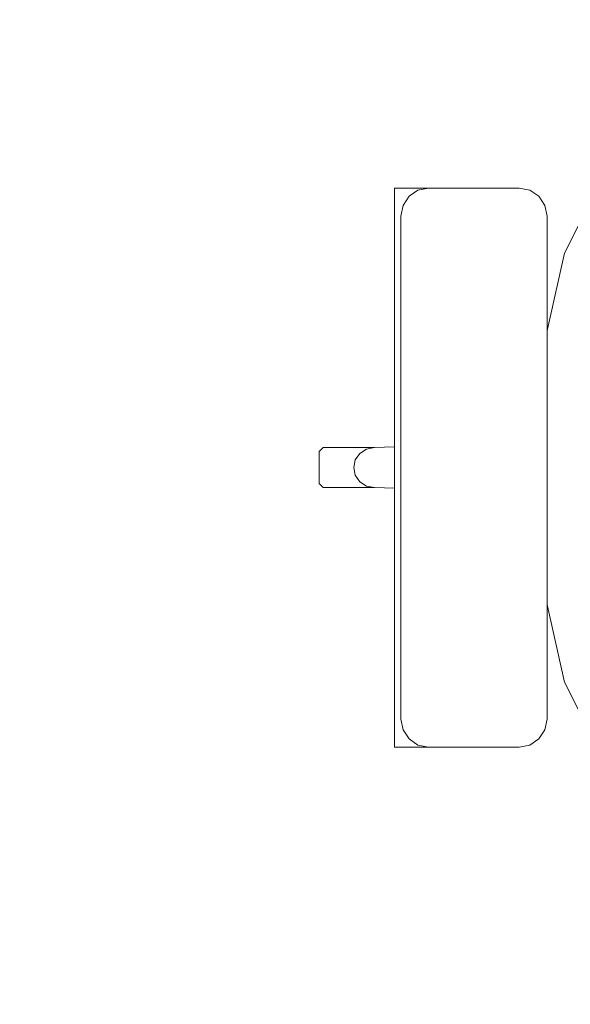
# Model space of a CAD drawing. Header units: metres. Extents: x -4 to 99, y -11 to 17.
# Tile 54 of 256: x 8.261 to 8.563, y 1.606 to 2.146. Entities that reach past the tile are written whole.
import ezdxf

# ---------------------------------------------------------------- set-up
doc = ezdxf.new("R2010")
doc.units = ezdxf.units.M
doc.header["$MEASUREMENT"] = 0
doc.linetypes.add('Wipeout_Contour', pattern=[1, 0, -1])
doc.layers.add('152 - Bemaßung_ Beschriftung.Ausbau', color=7, linetype='Continuous')
doc.layers.add('701 - Einrichtung.Möbel', color=7, linetype='Continuous')
doc.styles.add('ERSTELLTER_STIL_2', font='txt')
doc.dimstyles.new('ERSTELLTER_STIL__2', dxfattribs={"dimtxt": 0.1, "dimasz": 0.0532, "dimexe": 0.18, "dimexo": 0.0625, "dimgap": 0, "dimtad": 1, "dimtih": 1, "dimtoh": 1, "dimzin": 0, "dimdsep": 46, "dimtxsty": 'ERSTELLTER_STIL_2', "dimblk": 'ARROWHEAD_2', "dimblk1": 'ARROWHEAD_2', "dimblk2": 'ARROWHEAD_2', "dimcen": 0.09, "dimse1": 1, "dimse2": 1, "dimclrd": 7, "dimclre": 7, "dimclrt": 7, "dimazin": 0, "dimtfac": 1, "dimtdec": 4, "dimtmove": 0, "dimatfit": 3, "dimfxl": 1, "dimtolj": 1, "dimtzin": 0, "dimarcsym": 0})

# ---------------------------------------------------------------- blocks, each defined once
blk = doc.blocks.new('*D427')
at = {"layer": '152 - Bemaßung_ Beschriftung.Ausbau', "color": 7, "linetype": 'Continuous', "lineweight": 5}
for p, q in [((7.81, -4.6125), (7.81, -4.5075)), ((11.27, -4.6125), (11.27, -4.5075)), ((7.83021, -4.525), (7.78979, -4.595)), ((11.29021, -4.525), (11.24979, -4.595)), ((7.665, -4.56), (7.81, -4.56)), ((7.81, -4.56), (11.27, -4.56))]:
    blk.add_line(p, q, dxfattribs=at)
at = {"layer": '152 - Bemaßung_ Beschriftung.Ausbau', "color": 7, "lineweight": 5, "char_height": 0.1, "attachment_point": 7, "style": 'ERSTELLTER_STIL_2'}
for s, insert in [('\\A1;{\\pql;\\fArial|b0|i0|c0|p38;3,46}', (9.33108, -4.54)), ('\\A1;{\\pql;\\fArial|b0|i0|c0|p38;13}', (11.098, -4.54))]:
    blk.add_mtext(s, dxfattribs=dict(at, insert=insert))
blk = doc.blocks.new('ARROWHEAD_2')
at = {"color": 0, "linetype": 'Continuous', "lineweight": 0}
for p, q in [((-0.378, -0.655), (0.378, 0.655)), ((0, 0), (-1, 0))]:
    blk.add_line(p, q, dxfattribs=at)

msp = doc.modelspace()

# ---------------------------------------------------------------- wipeouts: each hides what was drawn before it
at = {"color": 254, "linetype": 'Wipeout_Contour', "lineweight": 0, "ltscale": 257.953174}
msp.add_wipeout([(8.7849, 2.06641), (8.62541, 2.06641), (8.61345, 2.09789), (8.60475, 2.12359), (8.60188, 2.125), (8.58452, 2.11958), (8.58305, 2.11682), (8.59175, 2.09112), (8.59913, 2.06632), (8.57789, 2.05374), (8.55975, 2.01767), (8.54763, 1.96368), (8.54582, 1.93652), (8.51629, 1.93652), (8.49348, 1.93652), (8.49348, 1.91226), (8.45545, 1.91096), (8.42731, 1.91096), (8.42503, 1.90876), (8.42503, 1.9), (8.87503, 1.9), (8.87314, 1.95809), (8.87306, 1.95886), (8.86761, 2.00876), (8.85946, 2.0421), (8.85879, 2.04365), (8.84265, 2.06311), (8.83609, 2.06641), (8.81242, 2.06641)], dxfattribs=at).dxf.layer = '701 - Einrichtung.Möbel'

# ---------------------------------------------------------------- next in the draw order: linework, layer by layer
at = {"layer": '701 - Einrichtung.Möbel', "color": 7, "linetype": 'Continuous', "lineweight": 5}
for p, q in [((8.57789, 2.05374), (8.55975, 2.01767)), ((8.55975, 2.01767), (8.54763, 1.96368)), ((8.54763, 1.96368), (8.54582, 1.93652)), ((8.51629, 1.93652), (8.49348, 1.93652)), ((8.49348, 1.93652), (8.49348, 1.91226)), ((8.54582, 1.93652), (8.51629, 1.93652)), ((8.42731, 1.91096), (8.42503, 1.90876)), ((8.45545, 1.91096), (8.42731, 1.91096)), ((8.44738, 1.90775), (8.44491, 1.90419)), ((8.45108, 1.91012), (8.44738, 1.90775)), ((8.45545, 1.91096), (8.45108, 1.91012)), ((8.49348, 1.91226), (8.45545, 1.91096))]:
    msp.add_line(p, q, dxfattribs=at)

# ---------------------------------------------------------------- next in the draw order: wipeouts: each hides what was drawn before it
at = {"color": 254, "linetype": 'Wipeout_Contour', "lineweight": 0, "ltscale": 256.51404}
msp.add_wipeout([(8.7849, 1.73359), (8.81242, 1.73359), (8.83609, 1.73359), (8.84265, 1.73689), (8.85879, 1.75635), (8.85946, 1.7579), (8.86761, 1.79124), (8.87306, 1.84114), (8.87314, 1.84191), (8.87503, 1.9), (8.42503, 1.9), (8.42503, 1.89124), (8.42731, 1.88904), (8.45545, 1.88904), (8.49348, 1.88774), (8.49348, 1.86348), (8.51629, 1.86348), (8.54582, 1.86348), (8.54763, 1.83632), (8.55975, 1.78233), (8.57789, 1.74626), (8.59913, 1.73368), (8.59175, 1.70888), (8.58305, 1.68318), (8.58452, 1.68042), (8.60188, 1.675), (8.60475, 1.67641), (8.61345, 1.70211), (8.62541, 1.73359)], dxfattribs=at).dxf.layer = '701 - Einrichtung.Möbel'

# ---------------------------------------------------------------- next in the draw order: linework, layer by layer
at = {"layer": '701 - Einrichtung.Möbel', "color": 7, "linetype": 'Continuous', "lineweight": 5}
for p, q in [((8.54582, 1.93652), (8.54338, 1.9)), ((8.42503, 1.90876), (8.42503, 1.9)), ((8.49348, 1.91226), (8.49348, 1.9)), ((8.44491, 1.90419), (8.44404, 1.9)), ((8.42503, 1.89124), (8.42503, 1.9)), ((8.44491, 1.89581), (8.44404, 1.9)), ((8.49348, 1.88774), (8.49348, 1.9)), ((8.54582, 1.86348), (8.54338, 1.9)), ((8.42731, 1.88904), (8.42503, 1.89124)), ((8.44738, 1.89225), (8.44491, 1.89581)), ((8.45108, 1.88988), (8.44738, 1.89225)), ((8.45545, 1.88904), (8.42731, 1.88904)), ((8.45545, 1.88904), (8.45108, 1.88988)), ((8.49348, 1.88774), (8.45545, 1.88904)), ((8.49348, 1.86348), (8.49348, 1.88774)), ((8.51629, 1.86348), (8.49348, 1.86348)), ((8.54582, 1.86348), (8.51629, 1.86348)), ((8.54763, 1.83632), (8.54582, 1.86348)), ((8.55975, 1.78233), (8.54763, 1.83632)), ((8.57789, 1.74626), (8.55975, 1.78233))]:
    msp.add_line(p, q, dxfattribs=at)

# ---------------------------------------------------------------- next in the draw order: wipeouts: each hides what was drawn before it
at = {"color": 254, "linetype": 'Wipeout_Contour', "lineweight": 0, "ltscale": 132.04353}
msp.add_wipeout([(8.55018, 2.03805), (8.54902, 2.04392), (8.54572, 2.04889), (8.54078, 2.05222), (8.53495, 2.05339), (8.53152, 2.05339), (8.52333, 2.05339), (8.49875, 2.05339), (8.48867, 2.05339), (8.48517, 2.05339), (8.47738, 2.05339), (8.47398, 2.05339), (8.46652, 2.05339), (8.46652, 1.9), (8.55018, 1.9)], dxfattribs=at).dxf.layer = '701 - Einrichtung.Möbel'

# ---------------------------------------------------------------- next in the draw order: linework, layer by layer
at = {"layer": '701 - Einrichtung.Möbel', "color": 7, "linetype": 'Continuous', "lineweight": 5}
for p, q in [((8.47398, 2.05339), (8.46652, 2.05339)), ((8.47738, 2.05339), (8.47398, 2.05339)), ((8.48517, 2.05339), (8.47738, 2.05339)), ((8.47934, 2.05222), (8.48514, 2.05339)), ((8.48867, 2.05339), (8.48517, 2.05339)), ((8.49875, 2.05339), (8.48867, 2.05339)), ((8.52333, 2.05339), (8.49875, 2.05339)), ((8.53152, 2.05339), (8.52333, 2.05339)), ((8.53495, 2.05339), (8.53152, 2.05339)), ((8.54078, 2.05222), (8.53495, 2.05339)), ((8.47113, 2.04392), (8.47442, 2.04889)), ((8.47442, 2.04889), (8.47934, 2.05222)), ((8.54572, 2.04889), (8.54078, 2.05222)), ((8.54902, 2.04392), (8.54572, 2.04889)), ((8.46997, 2.03805), (8.47113, 2.04392)), ((8.55018, 2.03805), (8.54902, 2.04392))]:
    msp.add_line(p, q, dxfattribs=at)

# ---------------------------------------------------------------- next in the draw order: wipeouts: each hides what was drawn before it
at = {"color": 254, "linetype": 'Wipeout_Contour', "lineweight": 0, "ltscale": 128.867001}
msp.add_wipeout([(8.55018, 1.76195), (8.55018, 1.9), (8.46652, 1.9), (8.46652, 1.74661), (8.47398, 1.74661), (8.47738, 1.74661), (8.48517, 1.74661), (8.48867, 1.74661), (8.49875, 1.74661), (8.52333, 1.74661), (8.53152, 1.74661), (8.53495, 1.74661), (8.54078, 1.74778), (8.54572, 1.75111), (8.54902, 1.75608)], dxfattribs=at).dxf.layer = '701 - Einrichtung.Möbel'

# ---------------------------------------------------------------- next in the draw order: linework, layer by layer
at = {"layer": '701 - Einrichtung.Möbel', "color": 7, "linetype": 'Continuous', "lineweight": 5}
for p, q in [((8.46652, 2.05339), (8.46652, 1.9)), ((8.46997, 1.9), (8.46997, 2.03805)), ((8.55018, 1.9), (8.55018, 2.03805)), ((8.46652, 1.74661), (8.46652, 1.9)), ((8.46997, 1.9), (8.46997, 1.76195)), ((8.55018, 1.9), (8.55018, 1.76195)), ((8.46997, 1.76195), (8.47113, 1.75608)), ((8.55018, 1.76195), (8.54902, 1.75608)), ((8.47113, 1.75608), (8.47442, 1.75111)), ((8.54902, 1.75608), (8.54572, 1.75111)), ((8.47442, 1.75111), (8.47934, 1.74778)), ((8.54572, 1.75111), (8.54078, 1.74778)), ((8.47398, 1.74661), (8.46652, 1.74661)), ((8.47738, 1.74661), (8.47398, 1.74661)), ((8.48517, 1.74661), (8.47738, 1.74661)), ((8.47934, 1.74778), (8.48514, 1.74661)), ((8.48867, 1.74661), (8.48517, 1.74661)), ((8.49875, 1.74661), (8.48867, 1.74661)), ((8.52333, 1.74661), (8.49875, 1.74661)), ((8.53152, 1.74661), (8.52333, 1.74661)), ((8.53495, 1.74661), (8.53152, 1.74661)), ((8.54078, 1.74778), (8.53495, 1.74661))]:
    msp.add_line(p, q, dxfattribs=at)

# ---------------------------------------------------------------- next in the draw order: dimensions: what is measured, and where the dimension line sits
at = {"layer": '152 - Bemaßung_ Beschriftung.Ausbau', "color": 7, "linetype": 'Continuous', "lineweight": 5}
dim = msp.add_linear_dim(base=(11.27, -4.56), p1=(7.81, 2.94998), p2=(11.27, 2.94998), dimstyle='ERSTELLTER_STIL__2', dxfattribs=at)
dim.commit()
dim.dimension.update_dxf_attribs({"geometry": '*D427', "text_midpoint": (9.46097, -4.49), "dimtype": 160})

doc.saveas('drawing.dxf')
